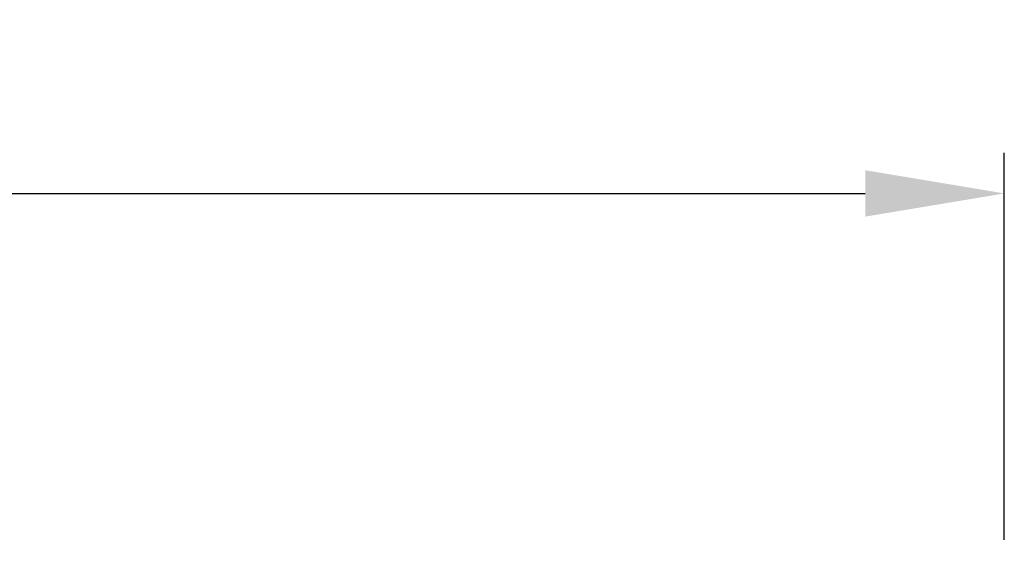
# Model space of a CAD drawing. Header units: millimetres. Extents: x 0 to 39025, y -31299 to 8400.
# Tile 49 of 209: x 15390 to 15873, y -28605 to -28348. Entities that reach past the tile are written whole.
import ezdxf

# ---------------------------------------------------------------- set-up
doc = ezdxf.new("R2010")
doc.units = ezdxf.units.MM
doc.header["$PDSIZE"] = -1
doc.layers.add('DIMENZIJE', color=4, linetype='Continuous')
doc.styles.add('SLDTEXTSTYLE6', font='txt')
doc.dimstyles.new('SLDDIMSTYLE0', dxfattribs={"dimtxt": 3, "dimasz": 3.414889, "dimexe": 0, "dimexo": 0.0625, "dimgap": 0.75, "dimtad": 1, "dimdec": 0, "dimlfac": 20, "dimrnd": 1e-09, "dimzin": 12, "dimdsep": 46, "dimtxsty": 'SLDTEXTSTYLE6', "dimsah": 1, "dimcen": 0.09, "dimadec": 0, "dimazin": 3, "dimtfac": 1, "dimtdec": 0, "dimtofl": 0, "dimtmove": 0, "dimatfit": 3, "dimfxl": 1, "dimfrac": 2, "dimtolj": 1, "dimtzin": 12, "dimarcsym": 0})

# ---------------------------------------------------------------- blocks, each defined once
blk = doc.blocks.new('*D203')
at = {"layer": 'Defpoints', "color": 0, "transparency": 16777216}
for p in [(15873.38, -28433.38), (14723.38, -28604.51), (15873.38, -28604.51)]:
    blk.add_point(p, dxfattribs=at)
at = {"layer": 'DIMENZIJE', "color": 0, "lineweight": -2, "transparency": 16777216}
for p, q in [((14723.38, -28603.26), (14723.38, -28413.38)), ((15873.38, -28603.26), (15873.38, -28413.38)), ((14791.67, -28433.38), (15805.08, -28433.38))]:
    blk.add_line(p, q, dxfattribs=at)
at = {"layer": 'DIMENZIJE', "color": 0, "transparency": 16777216}
for points in [[(14791.67, -28421.99), (14791.67, -28444.76), (14723.38, -28433.38)], [(15805.08, -28421.99), (15805.08, -28444.76), (15873.38, -28433.38)]]:
    blk.add_solid(points, dxfattribs=at)
at = {"layer": 'DIMENZIJE', "color": 0, "transparency": 16777216, "insert": (15298.38, -28387.52), "char_height": 60, "attachment_point": 5, "style": 'SLDTEXTSTYLE6'}
blk.add_mtext('\\A1;1150', dxfattribs=at)

msp = doc.modelspace()

# ---------------------------------------------------------------- dimensions: what is measured, and where the dimension line sits
at = {"layer": 'DIMENZIJE'}
dim = msp.add_linear_dim(base=(15873.38, -28433.38), p1=(14723.38, -28604.51), p2=(15873.38, -28604.51), dimstyle='SLDDIMSTYLE0', override={"dimscale": 20, "dimexe": 1, "dimlfac": 1, "dimdle": 1, "dimtofl": 1}, dxfattribs=at)
dim.commit()
dim.dimension.update_dxf_attribs({"geometry": '*D203', "text_midpoint": (15298.38, -28387.52)})

doc.saveas('drawing.dxf')
